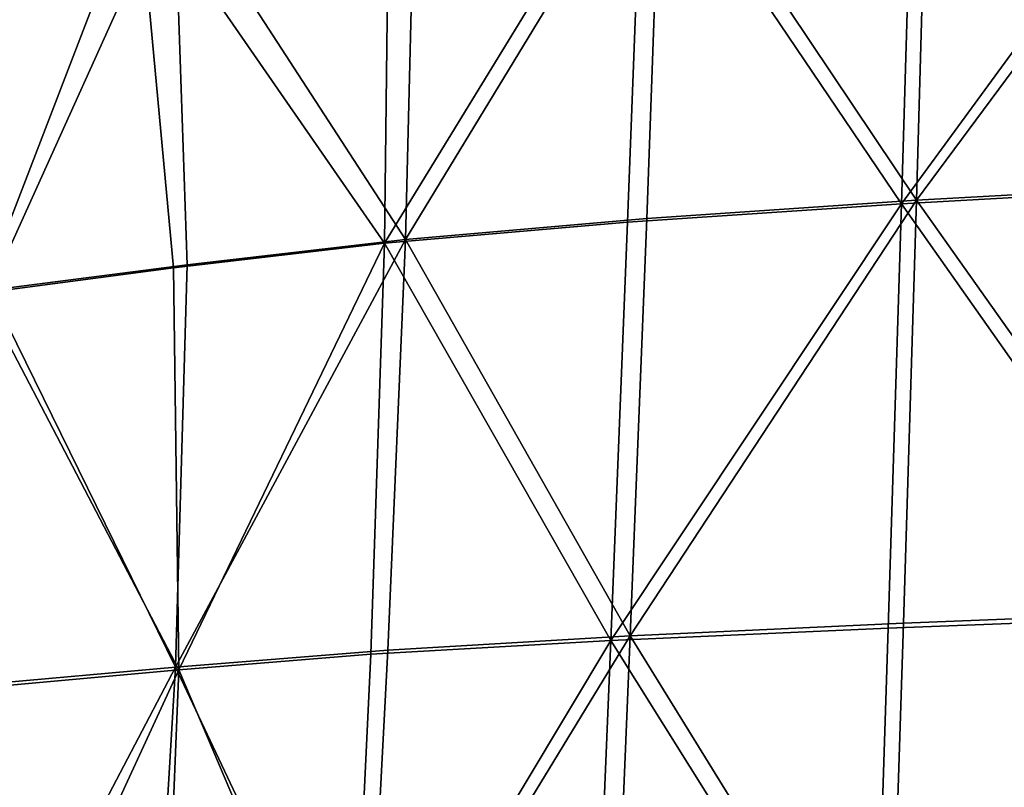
# Model space of a CAD drawing. Header units: millimetres. Extents: x -312 to 313, y -340 to 267.
# Tile 21 of 73: x -196 to -105, y 60 to 131. Entities that reach past the tile are written whole.
import ezdxf

# ---------------------------------------------------------------- set-up
doc = ezdxf.new("R2010")
doc.units = ezdxf.units.MM
doc.layers.add('Default', color=7, linetype='Continuous', true_color=0x000000)

msp = doc.modelspace()

# ---------------------------------------------------------------- linework, layer by layer
at = {"layer": 'Default', "color": 18, "true_color": 0x000000}
for points in [[(-85.749, 153.267, 397.58), (-86.759, 115.257, 398.95), (-114.697, 113.679, 402.593)], [(-85.749, 153.267, 397.58), (-114.697, 113.679, 402.593), (-113.595, 151.22, 401.233)], [(-84.418, 152.999, 430.75), (-112.272, 151.297, 432.756), (-113.312, 114.028, 439.405)], [(-84.418, 152.999, 430.75), (-113.312, 114.028, 439.405), (-85.36, 115.556, 437.733)], [(-138.568, 149.019, 405.368), (-113.595, 151.22, 401.233), (-114.697, 113.679, 402.593)], [(-136.87, 149.209, 434.84), (-113.312, 114.028, 439.405), (-112.272, 151.297, 432.756)], [(-136.87, 149.209, 434.84), (-159.587, 146.587, 436.769), (-160.469, 110.389, 442.605)], [(-136.87, 149.209, 434.84), (-160.469, 110.389, 442.605), (-138.194, 112.343, 441.113)], [(-136.87, 149.209, 434.84), (-138.194, 112.343, 441.113), (-113.312, 114.028, 439.405)], [(-138.568, 149.019, 405.368), (-139.967, 111.988, 406.739), (-162.409, 110.063, 410.848)], [(-138.568, 149.019, 405.368), (-162.409, 110.063, 410.848), (-161.976, 146.354, 409.624)], [(-138.568, 149.019, 405.368), (-114.697, 113.679, 402.593), (-139.967, 111.988, 406.739)], [(-185.128, 142.917, 413.639), (-161.976, 146.354, 409.624), (-162.409, 110.063, 410.848)], [(-181.8, 143.284, 438.302), (-160.469, 110.389, 442.605), (-159.587, 146.587, 436.769)], [(-185.128, 142.917, 413.639), (-199.554, 105.446, 417.426), (-205.217, 139.395, 417.001)], [(-181.8, 143.284, 438.302), (-201.313, 139.915, 439.2), (-198.8, 105.71, 443.98)], [(-185.128, 142.917, 413.639), (-181.868, 107.783, 414.375), (-199.554, 105.446, 417.426)], [(-181.8, 143.284, 438.302), (-198.8, 105.71, 443.98), (-180.6, 108.055, 443.626)], [(-185.128, 142.917, 413.639), (-162.409, 110.063, 410.848), (-181.868, 107.783, 414.375)], [(-181.8, 143.284, 438.302), (-180.6, 108.055, 443.626), (-160.469, 110.389, 442.605)], [(-86.456, 76.114, 442.223), (-85.36, 115.556, 437.733), (-113.312, 114.028, 439.405)], [(-87.878, 75.613, 400.473), (-114.697, 113.679, 402.593), (-86.759, 115.257, 398.95)], [(-141.521, 73.382, 408.262), (-139.967, 111.988, 406.739), (-114.697, 113.679, 402.593)], [(-141.521, 73.382, 408.262), (-114.697, 113.679, 402.593), (-115.921, 74.528, 404.102)], [(-139.722, 73.826, 445.15), (-114.514, 74.993, 443.669), (-113.312, 114.028, 439.405)], [(-139.722, 73.826, 445.15), (-113.312, 114.028, 439.405), (-138.194, 112.343, 441.113)], [(-87.878, 75.613, 400.473), (-115.921, 74.528, 404.102), (-114.697, 113.679, 402.593)], [(-86.456, 76.114, 442.223), (-113.312, 114.028, 439.405), (-114.514, 74.993, 443.669)], [(-141.521, 73.382, 408.262), (-162.409, 110.063, 410.848), (-139.967, 111.988, 406.739)], [(-139.722, 73.826, 445.15), (-138.194, 112.343, 441.113), (-160.469, 110.389, 442.605)], [(-181.388, 70.681, 415.561), (-181.868, 107.783, 414.375), (-162.409, 110.063, 410.848)], [(-181.683, 70.928, 447.53), (-160.469, 110.389, 442.605), (-180.6, 108.055, 443.626)], [(-181.683, 70.928, 447.53), (-162.104, 72.506, 446.493), (-160.469, 110.389, 442.605)], [(-181.388, 70.681, 415.561), (-162.409, 110.063, 410.848), (-163.677, 72.119, 412.299)], [(-141.521, 73.382, 408.262), (-163.677, 72.119, 412.299), (-162.409, 110.063, 410.848)], [(-139.722, 73.826, 445.15), (-160.469, 110.389, 442.605), (-162.104, 72.506, 446.493)], [(-181.388, 70.681, 415.561), (-199.554, 105.446, 417.426), (-181.868, 107.783, 414.375)], [(-181.683, 70.928, 447.53), (-180.6, 108.055, 443.626), (-198.8, 105.71, 443.98)], [(-181.683, 70.928, 447.53), (-198.8, 105.71, 443.98), (-199.604, 69.335, 447.772)], [(-181.388, 70.681, 415.561), (-197.996, 69.17, 418.46), (-199.554, 105.446, 417.426)], [(-87.878, 75.613, 400.473), (-89.052, 35.149, 402.071), (-117.206, 34.564, 405.688)], [(-87.878, 75.613, 400.473), (-117.206, 34.564, 405.688), (-115.921, 74.528, 404.102)], [(-86.456, 76.114, 442.223), (-114.514, 74.993, 443.669), (-115.797, 35.061, 446.245)], [(-86.456, 76.114, 442.223), (-115.797, 35.061, 446.245), (-87.63, 35.667, 444.908)], [(-141.521, 73.382, 408.262), (-115.921, 74.528, 404.102), (-117.206, 34.564, 405.688)], [(-139.722, 73.826, 445.15), (-115.797, 35.061, 446.245), (-114.514, 74.993, 443.669)], [(-139.722, 73.826, 445.15), (-164.131, 33.766, 449.069), (-141.351, 34.467, 447.666)], [(-139.722, 73.826, 445.15), (-162.104, 72.506, 446.493), (-164.131, 33.766, 449.069)], [(-139.722, 73.826, 445.15), (-141.351, 34.467, 447.666), (-115.797, 35.061, 446.245)], [(-141.521, 73.382, 408.262), (-165.518, 33.337, 413.893), (-163.677, 72.119, 412.299)], [(-141.521, 73.382, 408.262), (-143.154, 33.984, 409.861), (-165.518, 33.337, 413.893)], [(-141.521, 73.382, 408.262), (-117.206, 34.564, 405.688), (-143.154, 33.984, 409.861)], [(-181.683, 70.928, 447.53), (-164.131, 33.766, 449.069), (-162.104, 72.506, 446.493)], [(-181.388, 70.681, 415.561), (-163.677, 72.119, 412.299), (-165.518, 33.337, 413.893)], [(-181.683, 70.928, 447.53), (-199.604, 69.335, 447.772), (-202.165, 31.861, 450.689)], [(-181.683, 70.928, 447.53), (-202.165, 31.861, 450.689), (-183.972, 32.837, 450.351)], [(-181.683, 70.928, 447.53), (-183.972, 32.837, 450.351), (-164.131, 33.766, 449.069)], [(-181.388, 70.681, 415.561), (-199.419, 31.664, 419.972), (-197.996, 69.17, 418.46)], [(-181.388, 70.681, 415.561), (-182.92, 32.549, 417.086), (-199.419, 31.664, 419.972)], [(-181.388, 70.681, 415.561), (-165.518, 33.337, 413.893), (-182.92, 32.549, 417.086)]]:
    msp.add_3dface(points, dxfattribs=at)

doc.saveas('drawing.dxf')
